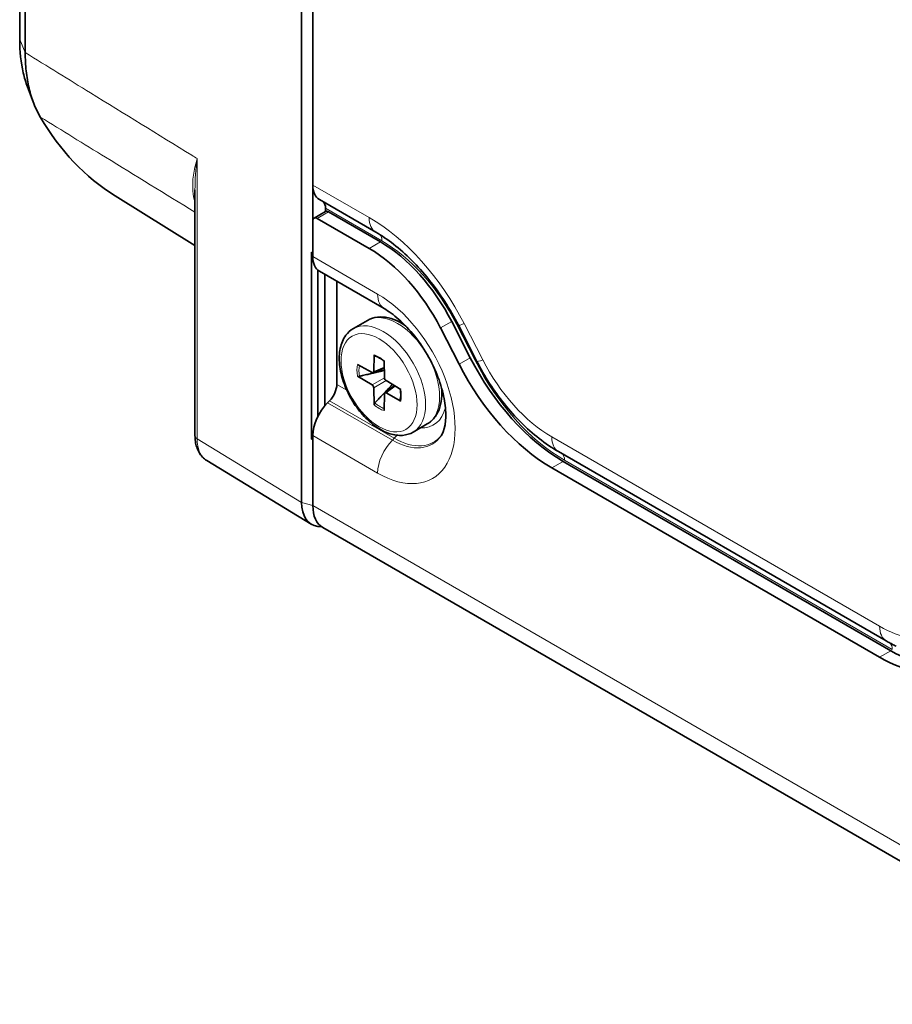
# Model space of a CAD drawing. Header units: millimetres. Extents: x 0 to 210, y 0 to 149.
# Tile 13 of 32: x 101 to 112, y 106 to 118. Entities that reach past the tile are written whole.
import ezdxf

# ---------------------------------------------------------------- set-up
doc = ezdxf.new("R2010")
doc.units = ezdxf.units.MM
doc.header["$LTSCALE"] = 0.5
doc.layers.add('Sichtbar (ISO)', color=7, linetype='Continuous', lineweight=35)
doc.layers.add('Sichtbar schmal (ISO)', color=7, linetype='Continuous', lineweight=18)

msp = doc.modelspace()

# ---------------------------------------------------------------- linework, layer by layer
at = {"layer": 'Sichtbar (ISO)'}
for p, q in [((104.499, 123.2672), (104.499, 112.4078)), ((100.9618, 122.0059), (100.9618, 118.215)), ((101.0317, 118.0515), (101.0317, 121.8424)), ((104.6404, 120.0552), (104.6404, 116.3882)), ((101.1352, 117.42), (101.0592, 117.621)), ((103.1614, 116.3263), (103.1614, 113.2446)), ((104.6404, 116.3882), (104.6404, 115.9391)), ((102.1594, 116.2522), (103.1614, 115.63)), ((105.4303, 115.7968), (104.7232, 116.2051)), ((104.7995, 116.0562), (104.7995, 116.0963)), ((104.6559, 115.9735), (104.7973, 116.0551)), ((105.3475, 115.5921), (104.6934, 115.9697)), ((104.8348, 116.0514), (105.4889, 115.6738)), ((104.6404, 115.9391), (104.6404, 115.5381)), ((104.6253, 115.5444), (104.6404, 115.5381)), ((104.6253, 113.1991), (104.6253, 115.5444)), ((104.6404, 115.5381), (104.6404, 115.49)), ((104.7018, 113.4833), (104.7018, 115.3223)), ((104.704, 113.4878), (104.704, 115.3204)), ((105.5364, 114.8375), (104.7232, 115.3069)), ((104.7905, 115.2681), (104.7905, 113.6197)), ((104.9409, 115.1813), (104.9409, 113.8877)), ((105.1493, 114.5882), (105.326, 114.6903)), ((106.4742, 114.1398), (106.2412, 114.5949)), ((106.3827, 114.6765), (106.6156, 114.2215)), ((106.6989, 114.1763), (106.466, 114.6313)), ((105.4047, 114.0474), (105.4079, 114.2579)), ((105.1999, 114.1378), (105.3839, 114.0353)), ((105.5345, 114.1848), (105.5378, 113.9706)), ((105.3839, 113.8817), (105.1999, 113.9916)), ((105.5359, 114.0925), (105.3974, 114.0335)), ((105.6633, 113.8719), (105.5429, 113.7814)), ((105.5586, 113.9345), (105.7425, 113.8246)), ((105.4079, 113.6314), (105.4047, 113.8456)), ((105.5378, 113.7688), (105.5345, 113.5583)), ((105.7425, 113.6783), (105.5586, 113.7808)), ((104.8485, 113.6812), (104.8251, 113.6576)), ((105.8993, 113.2892), (106.076, 113.3912)), ((104.6404, 113.2447), (104.6404, 113.1967)), ((104.6404, 113.2078), (104.6253, 113.1991)), ((104.6404, 113.1967), (104.6253, 113.1991)), ((104.6404, 113.1967), (104.6404, 112.3669)), ((111.8349, 110.6703), (107.7216, 113.0451)), ((103.3097, 112.9322), (104.6193, 112.1355)), ((107.7802, 112.922), (111.8935, 110.5472)), ((111.7521, 110.4655), (107.6388, 112.8404)), ((104.7512, 112.1007), (104.7024, 112.1069)), ((104.7646, 112.0923), (115.1211, 106.113))]:
    msp.add_line(p, q, dxfattribs=at)
for centre, major_axis, ratio, start_param, end_param in [((106.065, 122.8529), (-3.8353, -6.6429), 0.5773503, 5.9649844, 6.264668), ((104.9232, 116.5515), (-0.2, -0.3464), 0.5773503, 5.4977871, 6.2831853), ((104.6581, 116.0146), (0.1, 0.1732), 0.5773503, 5.4977871, 6.1250723), ((104.6934, 115.9085), (-0.0375, 0.065), 0.5773503, 5.4977871, 7.0685835), ((104.8348, 115.9902), (-0.0375, 0.065), 0.5773503, 5.4977871, 6.2831853), ((105.3475, 114.2449), (-0.825, 1.4289), 0.5773503, 4.6251225, 5.4977871), ((105.4889, 114.3265), (0.825, -1.4289), 0.5773503, 1.4835299, 2.3561945), ((104.9232, 115.6533), (-0.2, -0.3464), 0.5773503, 5.4977871, 6.2831853), ((105.4267, 114.2676), (-0.0138, -0.0214), 0.5999958, 5.5161229, 6.457978), ((107.6388, 114.5958), (-1.075, 1.862), 0.5773503, 1.4835299, 2.3561945), ((107.7802, 114.6775), (1.075, -1.862), 0.5773503, 4.6251225, 5.4977871), ((105.2173, 114.0033), (-0.0251, -0.0004), 0.6359811, 0.7984449, 1.910784), ((105.3835, 114.0601), (0.015, -0.026), 0.5773503, 5.5152404, 7.0511302), ((104.7995, 113.806), (-0.1, -0.1732), 0.5773503, 1.1396965, 2.3561945), ((105.3835, 113.8574), (-0.015, 0.026), 0.5773503, 3.9444441, 5.4803339), ((105.559, 113.9587), (0.015, -0.026), 0.5773503, 3.9444441, 5.4803339), ((105.559, 113.7561), (-0.015, 0.026), 0.5773503, 5.5152404, 7.0511302), ((104.9232, 113.408), (-0.2, -0.3464), 0.5773503, 4.2812892, 5.4977871), ((105.4267, 113.6405), (-0.0129, -0.0215), 0.6361133, 4.3728347, 5.4848527), ((105.7603, 113.6898), (-0.0254, -0.0012), 0.5998479, 6.1083418, 7.0499363), ((104.9232, 112.6527), (-0.3, -0.5196), 0.5773503, 5.4977871, 6.5211264), ((105.0646, 112.6119), (-0.3, -0.5196), 0.5773503, 5.4977871, 6.2831853), ((111.8935, 112.3027), (1.075, -1.862), 0.5773503, 5.4977871, 5.846853), ((111.7521, 112.221), (-1.075, 1.862), 0.5773503, 2.3561945, 2.7052603)]:
    msp.add_ellipse(centre, major_axis=major_axis, ratio=ratio, start_param=start_param, end_param=end_param, dxfattribs=at)
for points, knots in [([(100.9618, 118.215), (100.9618, 118.2145), (100.9618, 118.214), (100.9618, 118.2129), (100.9618, 118.2124), (100.9618, 118.2119)], [-0.00076052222, -0.00076052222, -0.00076052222, -0.00076052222, -0.00038025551, -0.00038025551, 0, 0, 0, 0]), ([(100.9618, 118.2119), (100.9618, 118.0627), (100.977, 117.9226), (101.021, 117.7338), (101.0385, 117.6758), (101.0592, 117.621)], [-0.2193934, -0.2193934, -0.2193934, -0.2193934, -0.10969672, -0.10969672, -0.05751912, -0.05751912, -0.05751912, -0.05751912]), ([(101.0317, 118.0482), (101.0317, 118.0487), (101.0317, 118.0493), (101.0317, 118.0504), (101.0317, 118.0509), (101.0317, 118.0515)], [-0.00080356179, -0.00080356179, -0.00080356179, -0.00080356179, -0.00040178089, -0.00040178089, 0, 0, 0, 0]), ([(101.2205, 117.2395), (101.19, 117.292), (101.163, 117.3484), (101.1158, 117.4697), (101.0958, 117.5349), (101.0797, 117.6035), (101.0637, 117.6722), (101.0516, 117.7441), (101.0357, 117.8926), (101.0317, 117.9692), (101.0317, 118.0482)], [-0.23259052, -0.23259052, -0.23259052, -0.23259052, -0.17533829, -0.17533829, -0.1168922, -0.1168922, -0.1168922, -0.0584461, -0.0584461, -0.00080356, -0.00080356, -0.00080356, -0.00080356]), ([(101.2224, 117.2363), (101.2221, 117.2368), (101.2218, 117.2374), (101.2211, 117.2384), (101.2208, 117.239), (101.2205, 117.2395)], [-0.233784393, -0.233784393, -0.233784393, -0.233784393, -0.2331874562, -0.2331874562, -0.2325905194, -0.2325905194, -0.2325905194, -0.2325905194]), ([(106.466, 114.6313), (106.4139, 114.7329), (106.3564, 114.8326), (106.2324, 115.0243), (106.1659, 115.1164), (106.0268, 115.2894), (105.9541, 115.3705), (105.8056, 115.5186), (105.7298, 115.5857), (105.5787, 115.7038), (105.5034, 115.7547), (105.4303, 115.7968)], [5.41052068, 5.41052068, 5.41052068, 5.41052068, 5.58505361, 5.58505361, 5.75958653, 5.75958653, 5.93411946, 5.93411946, 6.10865238, 6.10865238, 6.28318531, 6.28318531, 6.28318531, 6.28318531]), ([(105.326, 114.6903), (105.3645, 114.7125), (105.4077, 114.7262), (105.4967, 114.7363), (105.5425, 114.7329), (105.6334, 114.7121), (105.6785, 114.6948), (105.7515, 114.6566), (105.7799, 114.6391), (105.8077, 114.6194)], [5.49778714, 5.49778714, 5.49778714, 5.49778714, 5.74397903, 5.74397903, 5.99017091, 5.99017091, 6.23636279, 6.23636279, 6.39639438, 6.39639438, 6.39639438, 6.39639438]), ([(106.2515, 113.2443), (106.2672, 113.2667), (106.2879, 113.3108), (106.3079, 113.4301), (106.3112, 113.4931), (106.3016, 113.638), (106.2882, 113.7203), (106.2422, 113.8965), (106.2088, 113.9909), (106.1236, 114.1798), (106.0713, 114.2745), (105.9538, 114.4514), (105.8886, 114.5336), (105.7551, 114.6753), (105.6869, 114.7352), (105.5924, 114.8032), (105.5638, 114.8216), (105.5364, 114.8375)], [4.191633, 4.191633, 4.191633, 4.191633, 4.5380656, 4.5380656, 4.7921668, 4.7921668, 5.053297, 5.053297, 5.3258966, 5.3258966, 5.6056788, 5.6056788, 5.8862339, 5.8862339, 6.1608057, 6.1608057, 6.2831853, 6.2831853, 6.2831853, 6.2831853]), ([(105.8993, 113.2892), (105.8589, 113.2659), (105.8131, 113.2523), (105.7141, 113.2446), (105.6606, 113.2519), (105.548, 113.2874), (105.4886, 113.3179), (105.3726, 113.399), (105.3161, 113.4501), (105.2125, 113.5665), (105.1654, 113.6316), (105.0848, 113.7697), (105.0512, 113.8426), (105.0005, 113.9895), (104.9836, 114.0636), (104.9687, 114.2066), (104.971, 114.2755), (104.9968, 114.4002), (105.02, 114.4564), (105.0803, 114.5377), (105.1124, 114.5669), (105.1493, 114.5882)], [2.3561945, 2.3561945, 2.3561945, 2.3561945, 2.6255146, 2.6255146, 2.9181022, 2.9181022, 3.2463161, 3.2463161, 3.5834377, 3.5834377, 3.9180989, 3.9180989, 4.2513527, 4.2513527, 4.5858688, 4.5858688, 4.9229352, 4.9229352, 5.2520721, 5.2520721, 5.4977871, 5.4977871, 5.4977871, 5.4977871]), ([(105.5347, 114.1771), (105.5277, 114.183), (105.5207, 114.1885), (105.5053, 114.1999), (105.497, 114.2057), (105.4803, 114.2162), (105.472, 114.221), (105.4555, 114.2296), (105.4473, 114.2334), (105.4311, 114.24), (105.4232, 114.2428), (105.4154, 114.2451)], [6.05935135, 6.05935135, 6.05935135, 6.05935135, 6.14032256, 6.14032256, 6.23625624, 6.23625624, 6.33218992, 6.33218992, 6.4281236, 6.4281236, 6.52405727, 6.52405727, 6.52405727, 6.52405727]), ([(107.7216, 113.0451), (107.6384, 113.0932), (107.5574, 113.1483), (107.4006, 113.2707), (107.3248, 113.338), (107.1795, 113.483), (107.11, 113.5606), (106.9784, 113.7244), (106.9163, 113.8105), (106.8008, 113.9891), (106.7474, 114.0816), (106.6989, 114.1763)], [3.14159265, 3.14159265, 3.14159265, 3.14159265, 3.31612558, 3.31612558, 3.4906585, 3.4906585, 3.66519143, 3.66519143, 3.83972435, 3.83972435, 4.01425728, 4.01425728, 4.01425728, 4.01425728]), ([(105.7351, 113.6913), (105.7371, 113.6991), (105.7386, 113.7074), (105.741, 113.7247), (105.7418, 113.7337), (105.7426, 113.7523), (105.7426, 113.7619), (105.7418, 113.7816), (105.741, 113.7917), (105.7388, 113.8107), (105.7375, 113.8196), (105.7359, 113.8285)], [4.47151721, 4.47151721, 4.47151721, 4.47151721, 4.56745091, 4.56745091, 4.6633846, 4.6633846, 4.75931829, 4.75931829, 4.85525198, 4.85525198, 4.93622294, 4.93622294, 4.93622294, 4.93622294]), ([(106.2555, 113.8438), (106.2586, 113.8099), (106.2596, 113.7766), (106.2562, 113.6943), (106.2486, 113.6465), (106.2212, 113.5574), (106.2013, 113.516), (106.148, 113.444), (106.1145, 113.4135), (106.076, 113.3912)], [1.45758725, 1.45758725, 1.45758725, 1.45758725, 1.61761884, 1.61761884, 1.86381072, 1.86381072, 2.11000261, 2.11000261, 2.35619449, 2.35619449, 2.35619449, 2.35619449]), ([(103.1614, 113.2446), (103.1614, 113.2191), (103.1631, 113.1941), (103.1702, 113.1454), (103.1756, 113.1217), (103.1906, 113.0761), (103.2002, 113.0543), (103.2238, 113.0132), (103.238, 112.994), (103.2707, 112.9597), (103.2893, 112.9446), (103.3097, 112.9322)], [0, 0, 0, 0, 0.015442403, 0.015442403, 0.030884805, 0.030884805, 0.046327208, 0.046327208, 0.06176961, 0.06176961, 0.077212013, 0.077212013, 0.077212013, 0.077212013]), ([(111.9599, 110.6044), (111.9515, 110.6084), (111.9431, 110.6125), (111.9263, 110.6209), (111.9179, 110.6251), (111.9012, 110.6338), (111.8928, 110.6381), (111.8762, 110.6471), (111.8679, 110.6516), (111.8514, 110.6608), (111.8432, 110.6655), (111.8349, 110.6703)], [3.055422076, 3.055422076, 3.055422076, 3.055422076, 3.072656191, 3.072656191, 3.089890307, 3.089890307, 3.107124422, 3.107124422, 3.124358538, 3.124358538, 3.141592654, 3.141592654, 3.141592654, 3.141592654])]:
    msp.add_open_spline(points, degree=3, knots=knots, dxfattribs=at)
msp.add_rational_spline([(105.2259, 113.9884), (105.4205, 114.0355), (105.5364, 114.0631)], [1.62762789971, 2.09840262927, 2.53311841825], degree=2, dxfattribs=at)
msp.add_rational_spline([(105.6381, 113.887), (105.6276, 113.8759), (105.5395, 113.7829), (105.4181, 113.6555)], [2.53311841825, 2.46774053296, 2.0276017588, 1.62762789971], degree=2, knots=[-0.031692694, -0.031692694, -0.031692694, -0.028804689, -0.012489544, -0.012489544, -0.012489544], dxfattribs=at)
at = {"layer": 'Sichtbar schmal (ISO)'}
for p, q in [((100.9618, 118.215), (101.0317, 118.0515)), ((101.0317, 118.0482), (100.9618, 118.2119)), ((103.1888, 113.2049), (103.1888, 116.72)), ((104.6404, 116.3882), (105.3475, 115.9799)), ((105.5066, 115.688), (104.7995, 116.0963)), ((104.6934, 115.9697), (104.8348, 116.0514)), ((105.3475, 115.5921), (105.4889, 115.6738)), ((104.6404, 115.49), (105.4535, 115.0206)), ((106.2412, 114.5949), (106.3827, 114.6765)), ((106.6766, 114.1874), (106.4437, 114.6424)), ((106.5392, 114.6503), (106.7721, 114.1952)), ((105.5358, 114.1031), (105.4047, 114.0474)), ((106.4742, 114.1398), (106.6156, 114.2215)), ((104.9409, 113.8877), (105.0658, 113.8156)), ((105.5378, 113.9706), (105.3839, 113.8817)), ((105.4047, 113.8456), (105.5586, 113.9345)), ((105.5586, 113.7808), (105.6724, 113.8665)), ((105.6383, 113.1882), (104.8251, 113.6576)), ((105.6617, 113.2117), (104.8485, 113.6812)), ((105.4535, 112.7752), (104.6404, 113.2447)), ((104.499, 112.4078), (103.1888, 113.2049)), ((105.6617, 113.2117), (105.6383, 113.1882)), ((107.6388, 113.2282), (111.7521, 110.8534)), ((107.6388, 112.8404), (107.7802, 112.922)), ((111.9112, 110.5615), (107.7979, 112.9363)), ((104.6404, 112.3669), (104.499, 112.4078)), ((104.6404, 112.3669), (115.0172, 106.3759)), ((111.7521, 110.4655), (111.8935, 110.5472))]:
    msp.add_line(p, q, dxfattribs=at)
for centre, major_axis, ratio, start_param, end_param in [((105.3475, 114.1837), (1.1, -1.9053), 0.5773503, 1.4835299, 2.3561945), ((105.6303, 116.1432), (-0.2, -0.3464), 0.5773503, 5.4977871, 6.2831853), ((105.3652, 115.6064), (0.1, 0.1732), 0.5773503, 5.4977871, 6.0942186), ((105.5066, 114.2755), (-0.865, 1.4982), 0.5773503, 4.6251225, 5.4977871), ((105.4535, 113.8979), (0.6875, -1.1908), 0.5773503, 5.4977871, 8.6393798), ((105.7364, 115.1839), (-0.2, -0.3464), 0.5773503, 5.4977871, 6.2831853), ((105.701, 114.0408), (-0.375, 0.6495), 0.5773503, 3.1415927, 6.2831853), ((105.5243, 113.9387), (-0.375, 0.6495), 0.5773503, 3.1415927, 6.2831853), ((106.3023, 114.5608), (0.178, 0.0911), 0.0711624, 0.4757385, 0.6172781), ((106.822, 114.8136), (-0.3561, -0.1823), 0.0711624, 0, 0.6172781), ((105.4712, 113.9081), (0.197, -0.3412), 0.5773503, 2.1269076, 2.5854814), ((105.4712, 113.9081), (-0.197, 0.3412), 0.5773503, 0.5561113, 1.0146851), ((105.481, 113.9137), (0.1858, -0.3218), 0.5773503, 3.7202223, 4.1687102), ((106.5352, 114.1058), (0.178, 0.0911), 0.0711624, 0.4751952, 0.6172781), ((107.7979, 114.6264), (-1.035, 1.7927), 0.5773503, 1.4835299, 2.3561945), ((107.0549, 114.3585), (-0.3561, -0.1823), 0.0711624, 0, 0.6172781), ((107.6388, 114.5346), (0.8, -1.3856), 0.5773503, 4.6251225, 5.4977871), ((105.4712, 113.9081), (0.197, -0.3412), 0.5773503, 0.5561113, 1.0146851), ((105.4712, 113.9081), (-0.197, 0.3412), 0.5773503, 2.1269076, 2.5854814), ((105.481, 113.9137), (0.1858, -0.3218), 0.5773503, 5.2560677, 5.7045556), ((105.7541, 114.0714), (0.4, -0.6928), 0.5773503, 5.9277641, 6.828979), ((103.2614, 113.2446), (-0.1, 0), 0.5773503, 0, 0.7592182), ((105.6383, 114.0045), (0.4999, -0.8659), 0.5773503, 5.4977871, 6.5478275), ((105.6617, 114.0181), (0.4938, -0.8553), 0.5773503, 5.4977871, 6.5198722), ((105.6126, 113.3365), (-0.1, -0.1732), 0.5773503, 1.1396965, 1.3987958), ((105.7364, 112.9385), (-0.2, -0.3464), 0.5773503, 4.2812892, 5.4977871), ((107.9216, 113.3915), (-0.2, -0.3464), 0.5773503, 5.4977871, 6.2831853), ((107.6565, 112.8546), (0.1, 0.1732), 0.5773503, 5.4977871, 6.1250723), ((111.7521, 112.1598), (0.8, -1.3856), 0.5773503, 5.4977871, 5.846853), ((112.0349, 111.0167), (-0.2, -0.3464), 0.5773503, 5.4977871, 6.2831853), ((111.7698, 110.4798), (0.1, 0.1732), 0.5773503, 5.4977871, 6.1518182)]:
    msp.add_ellipse(centre, major_axis=major_axis, ratio=ratio, start_param=start_param, end_param=end_param, dxfattribs=at)
msp.add_ellipse((105.4712, 113.9081), major_axis=(-0.3375, 0.5846), ratio=0.5773503, dxfattribs=at)
for points, knots in [([(103.1218, 116.7612), (102.6982, 117.022), (102.2747, 117.2828), (101.8512, 117.5436), (101.578, 117.7118), (101.3049, 117.88), (101.0317, 118.0482)], [0.90032544, 0.90032544, 0.90032544, 0.90032544, 1.26950616, 1.26950616, 1.26950616, 1.50758974, 1.50758974, 1.50758974, 1.50758974]), ([(101.2205, 117.2395), (101.4933, 117.072), (101.766, 116.9045), (102.0388, 116.7369), (102.413, 116.5071), (102.7872, 116.2772), (103.1614, 116.0474)], [-1.50758975, -1.50758975, -1.50758975, -1.50758975, -1.26950616, -1.26950616, -1.26950616, -0.9428923, -0.9428923, -0.9428923, -0.9428923]), ([(103.1888, 116.72), (103.1476, 116.5757), (103.1242, 116.4417), (103.1388, 116.2647), (103.147, 116.2186), (103.1613, 116.1725)], [-0.00105274, -0.00105274, -0.00105274, -0.00105274, 0.13330315, 0.13330315, 0.18140707, 0.18140707, 0.18140707, 0.18140707]), ([(103.3097, 112.9322), (103.2833, 112.9483), (103.2606, 112.9704), (103.2208, 113.0301), (103.2054, 113.0697), (103.1915, 113.1428), (103.1888, 113.1731), (103.1888, 113.2049)], [-0.077212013, -0.077212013, -0.077212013, -0.077212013, -0.050625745, -0.050625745, -0.01947144, -0.01947144, 0, 0, 0, 0])]:
    msp.add_open_spline(points, degree=3, knots=knots, dxfattribs=at)
for points in [[(103.1888, 116.72), (103.1665, 116.7337), (103.1441, 116.7475), (103.1218, 116.7612)], [(103.1613, 116.3264), (103.1612, 116.455), (103.1719, 116.5857), (103.1888, 116.72)]]:
    msp.add_open_spline(points, degree=3, dxfattribs=at)

doc.saveas('drawing.dxf')
